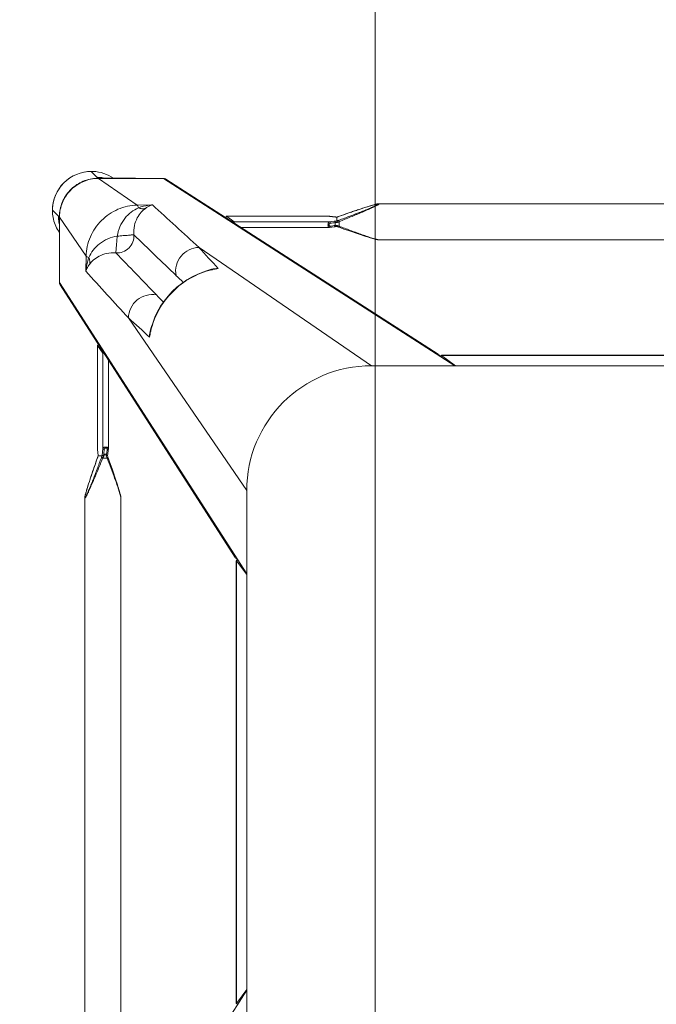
# Model space of a CAD drawing. Header units: metres. Extents: x 362935 to 596424, y 80601 to 172483.
# Tile 170 of 174: x 392679 to 392908, y 141117 to 141472. Entities that reach past the tile are written whole.
import ezdxf

# ---------------------------------------------------------------- set-up
doc = ezdxf.new("R2010")
doc.units = ezdxf.units.M
doc.layers.get('0').update_dxf_attribs({"color": 8, "lineweight": 5})
doc.layers.add('FURNITURE', color=8, linetype='Continuous', lineweight=5)

# ---------------------------------------------------------------- blocks, each defined once
blk = doc.blocks.new('SV2W-A')
at = {"linetype": 'Continuous', "lineweight": 0}
for p, q in [((-296.63, -17.09), (-296.63, -227.09)), ((-354.97, -19.68), (-354.97, -224.51)), ((-341.97, -19.68), (-341.97, -224.51)), ((-300.37, -42.33), (-300.37, -201.86)), ((-300.36, -42.33), (-300.36, -201.86)), ((-296.63, -197.09), (-364.11, -302.09)), ((-296.63, -196.83), (-300.36, -201.86)), ((-300.36, -201.86), (-300.37, -201.88)), ((-300.75, -203.05), (-363.88, -301.28)), ((-354.97, -224.5), (-354.97, -224.5)), ((-354.65, -226.06), (-354.59, -226.29)), ((-354.59, -226.29), (-354.52, -226.52)), ((-354.52, -226.52), (-354.45, -226.77)), ((-354.45, -226.77), (-354.34, -227.15)), ((-342.6, -227.15), (-342.49, -226.77)), ((-342.49, -226.77), (-342.42, -226.52)), ((-342.42, -226.52), (-342.35, -226.29)), ((-342.35, -226.29), (-342.29, -226.06)), ((-342.29, -226.06), (-342.23, -225.84)), ((-341.97, -224.5), (-341.97, -224.5)), ((-354.34, -227.15), (-354.22, -227.55)), ((-354.22, -227.55), (-354.1, -227.96)), ((-354.1, -227.96), (-353.92, -228.54)), ((-353.92, -228.54), (-353.73, -229.13)), ((-353.73, -229.13), (-353.48, -229.91)), ((-353.48, -229.91), (-353.16, -230.89)), ((-343.78, -230.89), (-343.46, -229.91)), ((-343.46, -229.91), (-343.21, -229.14)), ((-343.21, -229.14), (-343.02, -228.54)), ((-343.02, -228.54), (-342.84, -227.96)), ((-342.84, -227.96), (-342.72, -227.55)), ((-342.72, -227.55), (-342.6, -227.15)), ((-296.63, -227.09), (-339.25, -289.28)), ((-353.16, -230.89), (-352.82, -231.92)), ((-352.82, -231.92), (-352.4, -233.19)), ((-352.4, -233.19), (-351.93, -234.54)), ((-344.94, -234.35), (-344.48, -233.01)), ((-344.48, -233.01), (-344.12, -231.92)), ((-344.12, -231.92), (-343.78, -230.89)), ((-351.93, -234.54), (-351.44, -235.98)), ((-351.44, -235.98), (-350.9, -237.52)), ((-350.9, -237.52), (-350.37, -239.03)), ((-346.37, -238.44), (-345.88, -237.07)), ((-345.88, -237.07), (-345.43, -235.77)), ((-345.43, -235.77), (-344.94, -234.35)), ((-350.33, -241.16), (-350.45, -242.25)), ((-350.4, -238.93), (-350.4, -238.93)), ((-350.36, -241.52), (-350.32, -241.12)), ((-350.27, -240.63), (-350.33, -241.16)), ((-350.32, -241.12), (-350.25, -240.53)), ((-350.25, -240.47), (-350.27, -240.63)), ((-350.25, -240.47), (-350.25, -240.53)), ((-350.19, -239.73), (-350.2, -239.96)), ((-350.18, -239.56), (-350.19, -239.73)), ((-350.18, -239.58), (-350.18, -239.58)), ((-350.17, -239.59), (-348.76, -239.59)), ((-348.68, -240.53), (-348.47, -242.31)), ((-348.55, -238.76), (-346.89, -238.76)), ((-347.12, -240.18), (-348.17, -240.18)), ((-347.09, -240.52), (-347.12, -240.18)), ((-347.02, -241.07), (-347.09, -240.52)), ((-346.92, -241.96), (-347.02, -241.07)), ((-346.76, -239.58), (-346.71, -239.41)), ((-346.58, -241.43), (-346.69, -240.47)), ((-346.58, -239.03), (-346.37, -238.44)), ((-350.45, -242.25), (-350.46, -242.32)), ((-350.46, -242.32), (-350.46, -242.37)), ((-350.46, -242.37), (-350.46, -279.44)), ((-350.45, -242.31), (-350.43, -242.12)), ((-350.45, -242.25), (-350.45, -279.43)), ((-350.43, -242.12), (-350.36, -241.52)), ((-348.47, -276.63), (-348.47, -242.31)), ((-346.49, -242.25), (-346.58, -241.43)), ((-346.48, -274.2), (-346.48, -242.37)), ((-326.63, -339.57), (-221.63, -272.09)), ((-251.63, -272.09), (-313.82, -314.71)), ((-251.63, -272.09), (-41.63, -272.09)), ((-221.36, -272.09), (-226.39, -275.82)), ((-71.89, -272.09), (-66.86, -275.82)), ((-71.63, -272.09), (33.37, -339.57)), ((-350.45, -279.43), (-348.47, -276.63)), ((-325.82, -339.34), (-227.59, -276.22)), ((-226.42, -275.83), (-226.39, -275.82)), ((-226.39, -275.82), (-66.86, -275.82)), ((-226.39, -275.83), (-66.86, -275.83)), ((-66.86, -275.82), (-66.84, -275.83)), ((-350.45, -279.43), (-350.46, -279.45)), ((-331.27, -284.72), (-331.09, -285.48)), ((-331.27, -284.72), (-331.27, -284.72)), ((-364.11, -312.09), (-364.11, -302.09)), ((-354.57, -306.1), (-354.49, -311.53)), ((-309.89, -306.58), (-309.26, -306.74)), ((-309.26, -306.73), (-309.26, -306.73)), ((-364.14, -312.15), (-364.14, -325.61)), ((-354.49, -311.53), (-364.11, -325.56)), ((-364.11, -325.56), (-364.11, -312.09)), ((-255.41, -319.24), (-256.44, -319.58)), ((-254.44, -318.92), (-255.41, -319.24)), ((-253.66, -318.67), (-254.44, -318.92)), ((-253.06, -318.48), (-253.66, -318.67)), ((-252.49, -318.3), (-253.06, -318.48)), ((-252.08, -318.18), (-252.49, -318.3)), ((-251.68, -318.06), (-252.08, -318.18)), ((-250.93, -317.84), (-251.17, -317.91)), ((-250.7, -317.78), (-250.93, -317.84)), ((-249.04, -317.43), (-44.21, -317.43)), ((-249.04, -317.43), (-249.04, -317.43)), ((-266.91, -321.94), (-298.74, -321.94)), ((-264.15, -322.26), (-266.79, -321.95)), ((-264.82, -322.57), (-264.41, -322.62)), ((-262.02, -321.49), (-263.47, -322)), ((-262.77, -322.15), (-263.3, -322.35)), ((-263.3, -322.35), (-263.3, -324.01)), ((-260.49, -320.96), (-262.02, -321.49)), ((-259.06, -320.46), (-260.49, -320.96)), ((-257.71, -320), (-259.06, -320.46)), ((-256.44, -319.58), (-257.71, -320)), ((-366.61, -328.09), (-364.48, -325.96)), ((-364.3, -325.76), (-364.5, -325.96)), ((-303.98, -325.92), (-266.91, -325.92)), ((-303.98, -325.92), (-303.96, -325.92)), ((-303.96, -325.92), (-301.17, -323.94)), ((-266.79, -325.92), (-303.96, -325.92)), ((-266.85, -323.94), (-301.17, -323.94)), ((-266.91, -325.92), (-266.85, -325.92)), ((-264.32, -324.23), (-266.85, -323.94)), ((-266.79, -325.91), (-266.85, -325.92)), ((-266.85, -325.92), (-266.79, -325.92)), ((-266.06, -325.82), (-266.79, -325.91)), ((-266.79, -325.92), (-266.22, -325.85)), ((-266.22, -325.85), (-265.66, -325.79)), ((-265.66, -325.78), (-266.06, -325.82)), ((-265.66, -325.79), (-265.01, -325.71)), ((-265.26, -325.73), (-265.66, -325.78)), ((-265.07, -325.71), (-265.26, -325.73)), ((-265.01, -325.71), (-265.07, -325.71)), ((-265.01, -325.71), (-264.86, -325.69)), ((-264.71, -323.24), (-264.71, -322.98)), ((-264.13, -324.25), (-264.32, -324.23)), ((-264.13, -325.63), (-264.13, -324.25)), ((-264.12, -325.64), (-264.12, -325.64)), ((-263.52, -325.84), (-262.25, -326.29)), ((-263.47, -325.86), (-263.47, -325.86)), ((-262.25, -326.29), (-260.92, -326.76)), ((-260.92, -326.76), (-259.66, -327.2)), ((-259.66, -327.2), (-258.27, -327.67)), ((-258.27, -327.67), (-256.97, -328.11)), ((-256.97, -328.11), (-255.92, -328.46)), ((-255.92, -328.46), (-254.92, -328.79)), ((-254.92, -328.79), (-254.12, -329.05)), ((-254.12, -329.05), (-253.36, -329.29)), ((-253.36, -329.29), (-252.77, -329.48)), ((-252.77, -329.48), (-252.21, -329.65)), ((-252.21, -329.65), (-251.81, -329.77)), ((-251.81, -329.77), (-251.42, -329.88)), ((-251.42, -329.88), (-251.17, -329.95)), ((-336.06, -329.95), (-350.1, -339.57)), ((-336.06, -329.95), (-330.64, -330.03)), ((-251.17, -329.95), (-250.93, -330.02)), ((-250.93, -330.02), (-250.7, -330.09)), ((-250.7, -330.09), (-250.48, -330.15)), ((-250.48, -330.15), (-250.27, -330.2)), ((-249.04, -330.43), (-249.04, -330.43)), ((-249.04, -330.43), (-44.21, -330.43)), ((-352.63, -342.07), (-350.5, -339.94)), ((-350.14, -339.61), (-350.5, -339.96)), ((-350.1, -339.57), (-326.63, -339.57)), ((-349.88, -339.64), (-350.1, -339.64)), ((-349.47, -339.63), (-349.25, -339.62)), ((-336.69, -339.61), (-348.3, -339.61))]:
    blk.add_line(p, q, dxfattribs=at)
for points in [[(-354.97, -224.5), (-354.97, -224.55), (-354.97, -224.6), (-354.96, -224.66), (-354.95, -224.73), (-354.95, -224.79), (-354.93, -224.86), (-354.92, -224.93), (-354.91, -225.01), (-354.89, -225.09), (-354.87, -225.17), (-354.85, -225.26)], [(-354.85, -225.26), (-354.83, -225.35), (-354.81, -225.44), (-354.79, -225.54), (-354.76, -225.64), (-354.74, -225.74), (-354.71, -225.84), (-354.65, -226.06)], [(-342.23, -225.84), (-342.2, -225.74), (-342.18, -225.64), (-342.15, -225.54), (-342.13, -225.44), (-342.11, -225.35), (-342.09, -225.26), (-342.07, -225.17), (-342.05, -225.09), (-342.04, -225.01), (-342.02, -224.93), (-342.01, -224.86), (-342, -224.79), (-341.99, -224.73), (-341.98, -224.66), (-341.97, -224.6), (-341.97, -224.55), (-341.97, -224.5)], [(-350.37, -239.03), (-350.3, -239.22), (-350.23, -239.41), (-350.18, -239.58)], [(-350.2, -239.96), (-350.22, -240.17), (-350.23, -240.36), (-350.25, -240.47)], [(-346.69, -240.47), (-346.71, -240.36), (-346.72, -240.17), (-346.74, -239.96), (-346.75, -239.73), (-346.76, -239.56)], [(-346.71, -239.41), (-346.64, -239.22), (-346.58, -239.03)], [(-346.48, -242.37), (-346.48, -242.33), (-346.49, -242.25)], [(-331.09, -285.48), (-330.45, -287.6), (-329.64, -289.68), (-328.68, -291.7), (-327.56, -293.64), (-326.29, -295.5), (-324.88, -297.26), (-323.35, -298.91), (-321.69, -300.44), (-319.92, -301.84), (-318.06, -303.1), (-316.11, -304.2), (-314.09, -305.16), (-312.01, -305.95), (-309.89, -306.58)], [(-251.17, -317.91), (-251.3, -317.95), (-251.68, -318.06)], [(-249.04, -317.43), (-249.08, -317.43), (-249.14, -317.44), (-249.2, -317.44), (-249.26, -317.45), (-249.33, -317.46), (-249.4, -317.47), (-249.47, -317.48), (-249.54, -317.5), (-249.62, -317.51), (-249.71, -317.53), (-249.79, -317.55), (-249.88, -317.57), (-249.97, -317.59), (-250.07, -317.62), (-250.17, -317.64), (-250.27, -317.67), (-250.37, -317.69), (-250.48, -317.72), (-250.7, -317.78)], [(-266.79, -321.95), (-266.87, -321.94), (-266.91, -321.94)], [(-263.97, -322.18), (-264.21, -322.26), (-264.23, -322.26)], [(-263.47, -322), (-263.72, -322.09), (-263.97, -322.18)], [(-264.86, -325.69), (-264.66, -325.68), (-264.45, -325.66)], [(-264.45, -325.66), (-264.22, -325.65), (-264.1, -325.64)], [(-264.12, -325.64), (-264.1, -325.65), (-263.91, -325.71)], [(-263.91, -325.71), (-263.71, -325.78), (-263.52, -325.84)], [(-250.27, -330.2), (-250.17, -330.23), (-250.07, -330.25), (-249.97, -330.27), (-249.88, -330.3), (-249.79, -330.32)], [(-249.79, -330.32), (-249.71, -330.34), (-249.62, -330.35), (-249.54, -330.37), (-249.47, -330.38), (-249.4, -330.4), (-249.33, -330.41), (-249.26, -330.42), (-249.2, -330.42), (-249.14, -330.43), (-249.08, -330.43), (-249.04, -330.43)]]:
    blk.add_lwpolyline(points, dxfattribs=at)
for centre, radius, start, end in [((-251.63, -227.09), 45, 180, 270), ((-375.07, -247.72), 26.2, 18.5694, 19.6049), ((-373.45, -247.18), 24.49, 18.051, 18.5687), ((-367.05, -238.9), 16.88, 357.0641, 357.6759), ((-323.68, -229.64), 26.98, 200.1485, 201.6429), ((-330, -229.53), 20.72, 206.4506, 208.295), ((-322.96, -250.38), 26.6, 154.3575, 155.5098), ((-311.23, -255.95), 39.59, 154.2603, 154.433), ((-1488.38, 986.1), 1716.72, 312.01918, 312.36216), ((-303.41, -278.11), 28.55, 188.6076, 192.8248), ((-315.37, -281.05), 16.32, 184.6716, 192.9875), ((-303.14, -278.05), 28.83, 192.8187, 193.4009), ((-321.96, -282.77), 9.64, 196.6319, 205.2458), ((2352.86, -2757.36), 3652.24, 137.4859, 137.84284), ((6239.67, -6642.73), 9132.92, 135.992162, 136.124366), ((533.51, -1130.99), 1199.48, 135.81604, 135.98775), ((-362.7, -302.04), 1.4, 147.3901, 150.7628), ((-6615.6, 6210.58), 9058.45, 313.875091, 314.008381), ((-1155.71, 558.24), 1199.74, 314.01228, 314.18381), ((857.79, -1369.78), 1576.66, 137.62265, 137.99608), ((-307.31, -297.42), 9.64, 244.8369, 253.365), ((-302.59, -278.59), 28.83, 256.6036, 257.3408), ((-305.59, -290.84), 16.31, 257.0122, 265.3188), ((-302.64, -278.86), 28.56, 257.3353, 261.3875), ((-2711.65, 2300.55), 3548.12, 312.14906, 312.5165), ((-352.78, -328.05), 13.87, 145.025, 177.2496), ((-279.2, -289.39), 36.6, 295.327, 295.7487), ((-350.56, -325.9), 13.92, 175.4148, 179.399), ((-350.65, -325.9), 13.83, 179.4023, 180.2846), ((-350.5, -325.9), 13.98, 167.6002, 175.417), ((-350.13, -325.64), 14.01, 179.8531, 180.469), ((-350.12, -325.64), 14.02, 180.4691, 181.3029), ((-350.2, -325.51), 13.91, 180.2057, 180.3862), ((-350.19, -325.51), 13.92, 180.3862, 181.002), ((-264.14, -333.63), 7.98, 96.256, 96.6642), ((-263.43, -342.54), 16.92, 92.3246, 92.9034), ((-254.63, -300.3), 25.74, 248.146, 249.0892), ((-272.22, -350.42), 26.08, 70.3973, 71.9235), ((-254.08, -298.87), 27.27, 249.0791, 249.8493), ((-352.71, -328.06), 13.94, 177.2323, 182.568), ((-352.63, -328.09), 14, 179.9994, 270.0006), ((-352.6, -328.05), 14.05, 182.5915, 225.0299), ((-352.59, -328.06), 14.05, 224.9701, 267.4085), ((-350.18, -325.58), 14.02, 266.524, 268.3651), ((-350.05, -325.61), 13.96, 266.0899, 267.968), ((-350.18, -325.59), 14.02, 268.3649, 270.1468), ((-350.05, -325.64), 13.93, 267.9679, 269.7939), ((-350.43, -326.03), 13.91, 269.7212, 274.5867), ((-350.44, -325.96), 13.98, 274.583, 282.3998), ((-348.3, -363.51), 23.91, 90.0085, 90.5994), ((-352.59, -328.24), 13.87, 294.1743, 304.9746), ((-326.57, -338.16), 1.4, 299.2372, 302.6099), ((-352.6, -328.17), 13.94, 267.432, 272.7677), ((-352.6, -328.21), 13.9, 272.7783, 294.1428)]:
    blk.add_arc(centre, radius, start, end, dxfattribs=at)
for centre, major_axis, ratio, start_param, end_param in [((-298.87, -201.86), (1.5, 0.03), 0.156004, 3.141059, 4.025198), ((-297.97, -199.97), (0, 1.01), 0.981142, -4.712389, -4.167288), ((-347.48, -276.63), (1, 0.02), 0.16329, 2.061212, 3.021519), ((-226.39, -274.33), (0.03, 1.5), 0.156004, -4.025183, -3.141059), ((-224.51, -273.43), (1.01, 0), 0.981142, -2.115885, -1.570796), ((-68.75, -273.43), (1.01, 0), 0.981142, -1.570796, -1.025696), ((-66.86, -274.33), (-0.03, 1.5), 0.156004, 3.141059, 4.025198), ((-349.46, -279.43), (1, 0.02), 0.16329, -3.139768, -2.066031), ((-303.96, -324.92), (0.02, 1), 0.16329, -4.217155, -3.143418), ((-301.17, -322.94), (0.02, 1), 0.16329, -3.021519, -2.061212), ((-336.84, -329.64), (0, 10), 0.182662, -3.059139, -3.024736)]:
    blk.add_ellipse(centre, major_axis=major_axis, ratio=ratio, start_param=start_param, end_param=end_param, dxfattribs=at)
for points, start_tangent, end_tangent in [([(-300.83, -203.62), (-300.6, -202.81)], (-0.021147, 0.999776), (0.538874, 0.842386)), ([(-300.6, -202.81), (-299.96, -202.27)], (0.538874, 0.842386), (0.916171, 0.400787)), ([(-354.97, -224.5), (-354.97, -224.46), (-354.95, -224.41), (-354.93, -224.39)], (0.004076, 0.999992), (0.999938, -0.011158)), ([(-354.87, -225.17), (-354.91, -224.95), (-354.93, -224.78), (-354.94, -224.65), (-354.92, -224.57)], (-0.204521, 0.978862), (0.588159, 0.808745)), ([(-354.93, -224.39), (-354.89, -224.41), (-354.84, -224.45), (-354.78, -224.52), (-354.71, -224.62), (-354.55, -224.87), (-354.38, -225.19), (-354.19, -225.56), (-353.99, -225.95), (-353.79, -226.37), (-353.59, -226.8), (-353.17, -227.71), (-352.75, -228.66), (-352.32, -229.63), (-351.9, -230.61), (-351.47, -231.61), (-351.05, -232.62), (-350.21, -234.65), (-349.37, -236.7), (-348.55, -238.76)], (0.999986, 0.00525), (0.369432, -0.929258)), ([(-354.92, -224.57), (-354.9, -224.56)], (0.588159, 0.808745), (0.999962, -0.008751)), ([(-354.9, -224.56), (-354.86, -224.58), (-354.81, -224.63), (-354.75, -224.71), (-354.68, -224.81), (-354.53, -225.09), (-354.36, -225.42), (-354.18, -225.8), (-354, -226.2), (-353.81, -226.63), (-353.62, -227.07), (-353.23, -227.99), (-352.84, -228.93), (-352.45, -229.9), (-352.06, -230.87), (-351.68, -231.86), (-351.29, -232.86), (-350.52, -234.87), (-349.76, -236.9), (-349.01, -238.93)], (0.999989, 0.004587), (0.344509, -0.938783)), ([(-350.4, -238.93), (-351.68, -235.28), (-352.3, -233.47), (-352.9, -231.68), (-353.48, -229.91), (-354.02, -228.19), (-354.51, -226.56), (-354.71, -225.82), (-354.87, -225.17)], (-0.335384, 0.942082), (-0.204521, 0.978862)), ([(-346.89, -238.76), (-346.14, -236.79), (-345.4, -234.83), (-344.68, -232.88), (-343.98, -230.95), (-343.32, -229.07), (-343.01, -228.16), (-342.71, -227.27), (-342.45, -226.42), (-342.21, -225.63), (-342.12, -225.28), (-342.04, -224.96), (-341.99, -224.7), (-341.97, -224.5)], (0.359834, 0.933016), (-0.001112, 0.999999)), ([(-350.25, -240.53), (-350.24, -240.46), (-350.22, -240.25)], (0.116111, 0.993236), (0.086204, 0.996277)), ([(-350.22, -240.25), (-350.21, -240.13), (-350.19, -239.76)], (0.086204, 0.996277), (0.051277, 0.998684)), ([(-350.17, -239.59), (-350.18, -239.59), (-350.18, -239.58)], (-0.999997, 0.002385), (-0.335043, 0.942203)), ([(-348.55, -238.76), (-348.86, -238.88), (-349.01, -238.93)], (-0.938767, -0.344553), (-0.925511, -0.378721)), ([(-348.75, -239.58), (-348.75, -239.59), (-348.76, -239.59)], (-0.335488, -0.942045), (-1, -0.00066)), ([(-348.24, -239.35), (-348.42, -239.4), (-348.58, -239.46), (-348.7, -239.52), (-348.75, -239.58)], (-0.983623, -0.180239), (-0.33539, -0.942079)), ([(-348.75, -239.58), (-348.74, -239.84), (-348.68, -240.53)], (0.040503, -0.999179), (0.116382, -0.993204)), ([(-348.17, -240.18), (-348.35, -240.21), (-348.52, -240.29), (-348.63, -240.4), (-348.68, -240.53)], (-0.999304, -0.037304), (-0.11549, -0.993309)), ([(-348.24, -239.35), (-348.23, -239.58), (-348.17, -240.18)], (0.045036, -0.998985), (0.139178, -0.990267)), ([(-348.17, -240.18), (-347.96, -241.96)], (0.119949, -0.99278), (0.118392, -0.992967)), ([(-347.12, -240.18), (-347.14, -240), (-347.17, -239.35)], (-0.093423, 0.995627), (-0.027573, 0.99962)), ([(-347.17, -239.35), (-346.88, -239.44), (-346.79, -239.5), (-346.76, -239.56)], (0.983418, -0.181353), (0.047174, -0.998887)), ([(-347.12, -240.18), (-346.96, -240.2), (-346.83, -240.27), (-346.74, -240.36), (-346.69, -240.47)], (0.999291, -0.037637), (0.121036, -0.992648)), ([(-346.89, -238.76), (-346.75, -238.82), (-346.63, -238.87), (-346.59, -238.89), (-346.56, -238.91), (-346.55, -238.92), (-346.54, -238.93)], (0.935298, -0.353861), (-0.311242, -0.950331)), ([(-350.46, -242.37), (-350.45, -242.31)], (0.00041, 1), (0.227044, 0.973885)), ([(-347.96, -241.96), (-348.14, -241.99), (-348.31, -242.07), (-348.42, -242.18), (-348.47, -242.31)], (-0.999565, -0.029499), (-0.115609, -0.993295)), ([(-348.47, -242.31), (-348.37, -242.49), (-348.14, -242.64), (-347.82, -242.75), (-347.43, -242.8), (-347.05, -242.77), (-346.74, -242.68), (-346.63, -242.61), (-346.54, -242.54), (-346.5, -242.46), (-346.48, -242.37)], (0.227467, -0.973786), (0.002962, 0.999996)), ([(-347.96, -241.96), (-347.91, -242.13), (-347.79, -242.28), (-347.61, -242.4), (-347.38, -242.44), (-347.16, -242.4), (-347.01, -242.28), (-346.93, -242.13), (-346.92, -241.96)], (0.118387, -0.992968), (-0.113643, 0.993522)), ([(-346.92, -241.96), (-346.76, -241.98), (-346.62, -242.05), (-346.53, -242.14), (-346.49, -242.25)], (0.999559, -0.029703), (0.119096, -0.992883)), ([(-228.16, -276.29), (-227.35, -276.06)], (0.999776, -0.021147), (0.842386, 0.538874)), ([(-227.35, -276.06), (-226.81, -275.43)], (0.842386, 0.538874), (0.400807, 0.916163)), ([(-331.19, -285.53), (-331.39, -284.77), (-331.63, -282.38)], (-0.287117, 0.957895), (0.005292, 0.999986)), ([(-309.27, -306.64), (-316.82, -303.68), (-323.3, -298.77), (-328.22, -292.29), (-331.18, -284.73)], (-0.972791, 0.231685), (-0.231761, 0.972773)), ([(-339.25, -289.28), (-338.4, -292.87), (-336.11, -295.77), (-332.81, -297.44), (-329.14, -297.57)], (0.014825, -0.99989), (0.983095, 0.183098)), ([(-364.11, -302.09), (-363.92, -301.35)], (-0.021147, 0.999776), (0.488372, 0.872635)), ([(-313.82, -314.71), (-317.4, -313.86), (-320.31, -311.57), (-321.98, -308.28), (-322.11, -304.6)], (-0.99989, 0.014824), (0.183096, 0.983095)), ([(-354.57, -306.1), (-354.37, -306.73), (-353.28, -308.6)], (0.260301, -0.965527), (0.618447, -0.785826)), ([(-354.57, -306.11), (-354.43, -307.37), (-353.53, -311.13)], (0.0867, -0.996234), (0.319704, -0.947517)), ([(-353.53, -311.13), (-353.2, -309.83), (-353.28, -308.59)], (0.373525, 0.92762), (-0.238599, 0.971118)), ([(-353.28, -308.6), (-351.91, -310.07), (-349.86, -311.51), (-347.1, -312.54), (-343.76, -312.75)], (0.62019, -0.784452), (0.995092, 0.098955)), ([(-306.92, -307.1), (-307.73, -307.07), (-310.07, -306.65)], (-0.999986, -0.005311), (-0.957888, 0.287143)), ([(-364.14, -312.15), (-364.11, -312.09)], (0.412197, 0.911095), (0.541795, 0.840511)), ([(-354.49, -311.53), (-354.36, -311.43), (-354.16, -311.33), (-353.53, -311.13)], (0.668755, 0.743483), (0.971581, 0.236707)), ([(-354.49, -311.53), (-352.98, -318.49), (-348.95, -324.41), (-343.02, -328.44), (-336.06, -329.95)], (0.01725, -0.999851), (0.999852, -0.017219)), ([(-353.53, -311.13), (-352, -313.69), (-349.7, -316.02), (-346.72, -317.78), (-343.29, -318.75)], (0.411135, -0.911574), (0.988934, -0.148359)), ([(-343.76, -312.75), (-341.22, -313.11), (-339.05, -314.51), (-337.65, -316.68), (-337.29, -319.23)], (0.997201, 0.074771), (-0.074771, -0.997201)), ([(-343.29, -318.75), (-343.48, -316.61), (-343.56, -315.62), (-343.63, -314.74), (-343.7, -313.99), (-343.73, -313.4), (-343.74, -312.97), (-343.75, -312.84), (-343.76, -312.75)], (-0.130574, 0.991439), (-0.397057, 0.917794)), ([(-343.29, -318.75), (-342.32, -322.18), (-340.56, -325.16), (-338.23, -327.47), (-335.67, -328.99)], (0.14814, -0.988966), (0.911624, -0.411025)), ([(-343.29, -318.75), (-341.15, -318.94), (-340.16, -319.02), (-339.28, -319.1), (-338.53, -319.16), (-337.93, -319.2), (-337.51, -319.2), (-337.37, -319.21), (-337.29, -319.23)], (0.991435, -0.130599), (0.917848, -0.396932)), ([(-337.29, -319.23), (-337.08, -322.56), (-336.04, -325.32), (-334.61, -327.37), (-333.13, -328.74)], (-0.098992, -0.995088), (0.78457, -0.62004)), ([(-249.04, -317.43), (-249.23, -317.45), (-249.48, -317.5), (-249.78, -317.57), (-250.12, -317.66), (-250.87, -317.88), (-251.69, -318.14), (-252.54, -318.42), (-253.42, -318.72), (-255.23, -319.35), (-257.09, -320.02), (-258.97, -320.71), (-260.86, -321.42), (-262.77, -322.15)], (-0.999999, 0.001275), (-0.933497, -0.358586)), ([(-266.85, -323.94), (-267.02, -323.83), (-267.18, -323.61), (-267.29, -323.28), (-267.33, -322.89), (-267.31, -322.51), (-267.22, -322.2), (-267.15, -322.09), (-267.08, -322.01), (-267, -321.96), (-266.91, -321.94)], (-0.973769, 0.227537), (0.999998, 0.001913)), ([(-266.5, -323.42), (-266.66, -323.37), (-266.82, -323.25), (-266.93, -323.07), (-266.98, -322.84), (-266.93, -322.62), (-266.82, -322.47), (-266.66, -322.4), (-266.5, -322.38)], (-0.992967, 0.118395), (0.99353, -0.113571)), ([(-266.79, -321.95), (-266.75, -321.96), (-266.63, -322.03)], (0.992883, -0.119095), (0.700914, -0.713246)), ([(-266.63, -322.03), (-266.59, -322.07), (-266.52, -322.22)], (0.700914, -0.713246), (0.282291, -0.959329)), ([(-266.52, -322.22), (-266.5, -322.38)], (0.282291, -0.959329), (0.029703, -0.999559)), ([(-266.5, -322.38), (-264.82, -322.57)], (0.993521, -0.113646), (0.993656, -0.112462)), ([(-263.54, -322.47), (-264.17, -322.75), (-264.71, -322.98)], (-0.903956, -0.427625), (-0.939721, -0.341942)), ([(-264.71, -322.98), (-264.48, -322.71), (-264.41, -322.62)], (0.667444, 0.74466), (0.662044, 0.749465)), ([(-264.36, -322.56), (-264.41, -322.62)], (-0.522581, -0.85259), (-0.662043, -0.749465)), ([(-264.23, -322.26), (-264.27, -322.29), (-264.28, -322.32), (-264.29, -322.36), (-264.31, -322.45), (-264.36, -322.56)], (-0.95039, -0.311061), (-0.522581, -0.85259)), ([(-263.3, -322.35), (-263.36, -322.21), (-263.41, -322.1), (-263.43, -322.06), (-263.45, -322.03), (-263.46, -322.01), (-263.47, -322)], (-0.353863, 0.935297), (-0.9503, -0.311336)), ([(-364.27, -325.72), (-364.3, -325.76)], (-0.366739, -0.930324), (-0.707107, -0.707107)), ([(-364.14, -324.81), (-364.21, -325.4), (-364.24, -325.6), (-364.27, -325.72)], (-0.105593, -0.994409), (-0.366739, -0.930324)), ([(-364.14, -325.61), (-364.11, -325.56)], (0.545324, 0.838225), (0.677451, 0.735568)), ([(-351.03, -339.58), (-356.03, -338.32), (-360.24, -335.33), (-363.07, -331.01), (-364.14, -325.96)], (-0.99816, 0.060632), (-0.022737, 0.999741)), ([(-351, -339.54), (-356.02, -338.23), (-360.23, -335.19), (-363.05, -330.83), (-364.11, -325.75)], (-0.997672, 0.068188), (-0.017487, 0.999847)), ([(-266.85, -325.92), (-266.91, -325.92)], (-0.973777, -0.227505), (-1, -0.000171)), ([(-266.85, -323.94), (-266.72, -323.88), (-266.6, -323.77), (-266.53, -323.61), (-266.5, -323.42)], (0.993295, 0.115609), (0.029499, 0.999565)), ([(-264.41, -323.67), (-266.5, -323.42)], (-0.992731, 0.120357), (-0.992967, 0.118392)), ([(-264.29, -325.65), (-264.49, -325.66), (-265.01, -325.7)], (-0.998714, -0.050704), (-0.994039, -0.10903)), ([(-264.71, -323.24), (-264.05, -323.61), (-263.3, -324.01)], (0.857811, -0.513965), (0.89551, -0.445042)), ([(-264.41, -323.67), (-264.71, -323.24)], (-0.5842, 0.81161), (-0.594033, 0.804441)), ([(-264.41, -323.67), (-264.29, -323.99), (-264.21, -324.19)], (0.584199, -0.81161), (0.839827, -0.542855)), ([(-264.21, -324.19), (-264.15, -324.23), (-264.14, -324.24), (-264.13, -324.25)], (0.839827, -0.542855), (-0.000004, -1)), ([(-264.12, -325.64), (-264.12, -325.64), (-264.13, -325.63)], (-0.942053, 0.335465), (-0.000699, 1)), ([(-263.3, -324.01), (-263.41, -324.32), (-263.47, -324.47)], (-0.344552, -0.938767), (-0.378696, -0.925521)), ([(-263.47, -324.47), (-261.44, -325.22), (-259.41, -325.98), (-257.4, -326.75), (-256.4, -327.14), (-255.41, -327.53), (-254.43, -327.92), (-253.47, -328.31), (-252.52, -328.69), (-251.61, -329.08), (-251.17, -329.27), (-250.74, -329.46), (-250.34, -329.65), (-249.96, -329.82), (-249.63, -329.99), (-249.35, -330.15), (-249.25, -330.21), (-249.17, -330.27), (-249.12, -330.32), (-249.1, -330.36)], (0.938783, -0.344508), (-0.005917, -0.999982)), ([(-249.71, -330.33), (-250.36, -330.17), (-251.11, -329.97), (-252.73, -329.48), (-254.45, -328.94), (-256.22, -328.36), (-258.01, -327.76), (-259.82, -327.14), (-263.47, -325.86)], (-0.978676, 0.205408), (-0.942082, 0.335383)), ([(-263.3, -324.01), (-261.24, -324.84), (-259.19, -325.67), (-257.15, -326.51), (-256.15, -326.94), (-255.15, -327.36), (-254.16, -327.79), (-253.19, -328.21), (-252.25, -328.63), (-251.34, -329.05), (-250.9, -329.26), (-250.49, -329.46), (-250.09, -329.65), (-249.73, -329.84), (-249.41, -330.02), (-249.16, -330.17), (-249.06, -330.24), (-248.99, -330.3), (-248.94, -330.35), (-248.93, -330.39)], (0.929258, -0.36943), (-0.007184, -0.999974)), ([(-335.67, -328.99), (-335.86, -329.62), (-335.96, -329.82), (-336.06, -329.95)], (-0.236709, -0.97158), (-0.743483, -0.668755)), ([(-335.67, -328.99), (-334.36, -328.66), (-333.13, -328.74)], (0.927588, 0.373604), (0.971005, -0.239059)), ([(-335.67, -328.99), (-334.42, -329.37), (-330.64, -330.03)], (0.947516, -0.319709), (0.996233, -0.086715)), ([(-333.13, -328.74), (-332.51, -329.19), (-330.64, -330.03)], (0.785832, -0.61844), (0.965483, -0.260466)), ([(-249.3, -330.4), (-249.39, -330.39), (-249.71, -330.33)], (-0.995831, 0.091221), (-0.978676, 0.205408)), ([(-249.1, -330.36), (-249.15, -330.4), (-249.22, -330.4), (-249.3, -330.4)], (0.008398, -0.999965), (-0.995831, 0.091221)), ([(-248.93, -330.39), (-248.94, -330.41), (-248.97, -330.43), (-249.04, -330.43)], (0.010617, -0.999944), (-0.999988, -0.004823)), ([(-350.1, -339.57), (-350.14, -339.61)], (-0.710876, -0.703317), (-0.853614, -0.520906)), ([(-349.9, -339.64), (-349.81, -339.64), (-349.47, -339.63)], (0.999996, 0.002901), (0.999481, 0.032219)), ([(-349.25, -339.62), (-349.09, -339.62), (-348.55, -339.61)], (0.999498, 0.031694), (0.999947, 0.010313)), ([(-326.63, -339.57), (-325.89, -339.39)], (0.999776, -0.021147), (0.872635, 0.488372))]:
    blk.add_spline(points, degree=3, dxfattribs=dict(at, start_tangent=start_tangent, end_tangent=end_tangent))

msp = doc.modelspace()

# ---------------------------------------------------------------- linework, layer by layer
at = {"layer": 'FURNITURE', "elevation": 1343980.86}
msp.add_lwpolyline([(394082.91, 139954.65), (394082.91, 140408.64), (392806.79, 140408.64), (392806.79, 142762.15), (392352.78, 142762.15), (392352.79, 139954.64)], close=True, dxfattribs=at)

# ---------------------------------------------------------------- block references
at = {"layer": 'FURNITURE', "rotation": 270}
msp.add_blockref('SV2W-A', (393032.61, 141050.85, 1343980.86), dxfattribs=at)

doc.saveas('drawing.dxf')
